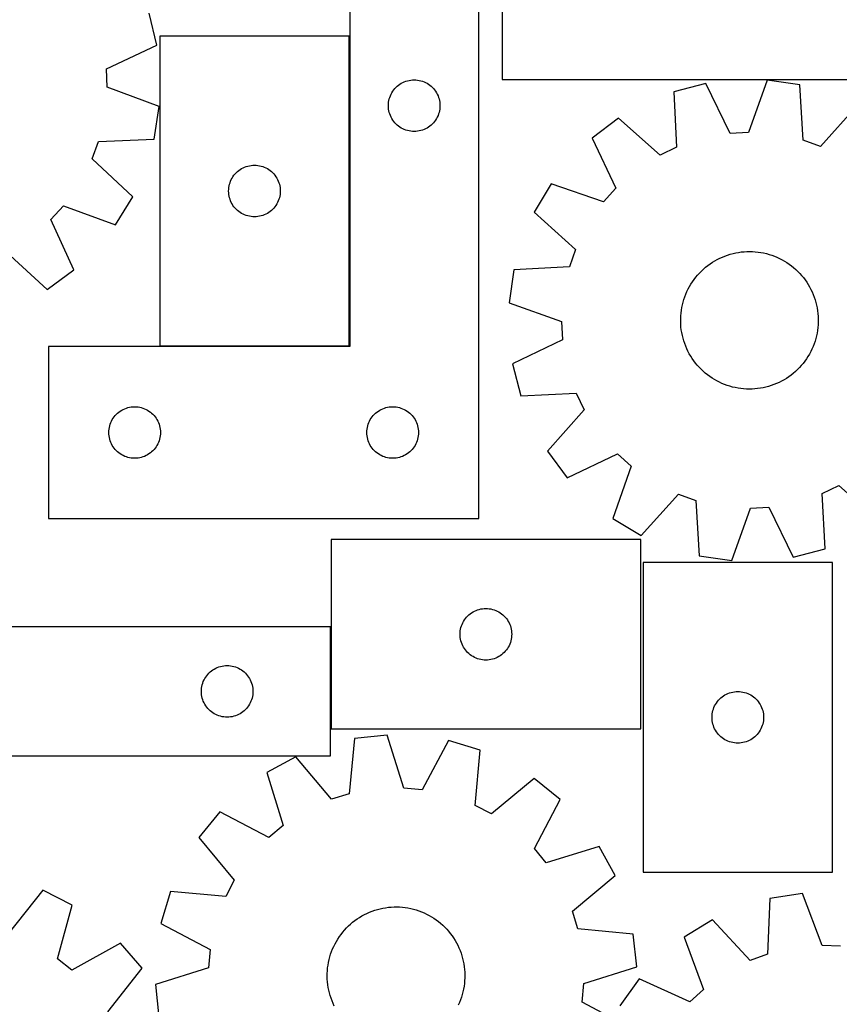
# Model space of a CAD drawing. Header units: millimetres. Extents: x 7 to 1243, y 7 to 1484.
# Tile 17 of 25: x 562 to 848, y 665 to 1008. Entities that reach past the tile are written whole.
import ezdxf

# ---------------------------------------------------------------- set-up
doc = ezdxf.new("R2010")
doc.units = ezdxf.units.MM
doc.layers.add('CUT', color=7, linetype='CONTINUOUS', true_color=0x000000)

msp = doc.modelspace()

# ---------------------------------------------------------------- linework, layer by layer
at = {"layer": 'CUT'}
for p, q in [((729.911924, 1137.472231), (729.911924, 987.472231)), ((676.764523, 1014.356021), (676.764523, 894.356021)), ((721.764523, 834.356021), (721.764523, 1014.356021)), ((609.489864, 999.421738), (606.79704, 1010.639321)), ((591.921262, 991.249428), (609.489864, 999.421738)), ((676.549069, 1002.588931), (610.549069, 1002.588931)), ((610.549069, 1002.588931), (610.549069, 894.588931)), ((676.549069, 894.588931), (676.549069, 1002.588931)), ((592.173545, 984.824551), (591.921262, 991.249428)), ((693.78567, 985.496201), (694.264391, 985.839248)), ((694.264391, 985.839248), (694.764523, 986.15025)), ((694.764523, 986.15025), (695.283925, 986.427876)), ((695.283925, 986.427876), (695.820372, 986.670937)), ((695.820372, 986.670937), (696.371568, 986.878392)), ((696.371568, 986.878392), (696.935152, 987.049354)), ((696.935152, 987.049354), (697.50871, 987.183089)), ((697.50871, 987.183089), (698.089787, 987.279025)), ((698.089787, 987.279025), (698.675895, 987.336752)), ((698.675895, 987.336752), (699.264523, 987.356021)), ((699.264523, 987.356021), (699.853151, 987.336752)), ((699.853151, 987.336752), (700.439259, 987.279025)), ((700.439259, 987.279025), (701.020336, 987.183089)), ((701.020336, 987.183089), (701.593895, 987.049354)), ((701.593895, 987.049354), (702.157478, 986.878392)), ((702.157478, 986.878392), (702.708674, 986.670937)), ((702.708674, 986.670937), (703.245121, 986.427876)), ((703.245121, 986.427876), (703.764523, 986.15025)), ((703.764523, 986.15025), (704.264655, 985.839248)), ((704.264655, 985.839248), (704.743376, 985.496201)), ((729.911924, 987.472231), (909.911924, 987.472231)), ((800.995033, 986.096483), (789.819949, 983.232403)), ((809.435095, 968.65493), (800.995033, 986.096483)), ((822.346444, 987.262182), (815.855362, 969.00545)), ((833.766912, 985.631727), (822.346444, 987.262182)), ((834.889919, 966.287961), (833.766912, 985.631727)), ((610.328862, 978.054996), (592.173545, 984.824551)), ((690.949607, 981.800172), (691.192669, 982.336619)), ((691.192669, 982.336619), (691.470295, 982.856021)), ((691.470295, 982.856021), (691.781297, 983.356153)), ((691.781297, 983.356153), (692.124343, 983.834874)), ((692.124343, 983.834874), (692.497965, 984.290134)), ((692.497965, 984.290134), (692.900562, 984.719982)), ((692.900562, 984.719982), (693.330411, 985.12258)), ((693.330411, 985.12258), (693.78567, 985.496201)), ((704.743376, 985.496201), (705.198636, 985.12258)), ((705.198636, 985.12258), (705.628484, 984.719982)), ((705.628484, 984.719982), (706.031081, 984.290134)), ((706.031081, 984.290134), (706.404703, 983.834874)), ((706.404703, 983.834874), (706.74775, 983.356153)), ((706.74775, 983.356153), (707.058752, 982.856021)), ((707.058752, 982.856021), (707.336378, 982.336619)), ((707.336378, 982.336619), (707.579439, 981.800172)), ((789.819949, 983.232403), (790.809519, 963.881352)), ((690.264523, 978.356021), (690.283793, 978.944649)), ((690.283793, 978.944649), (690.341519, 979.530757)), ((690.341519, 979.530757), (690.437456, 980.111834)), ((690.437456, 980.111834), (690.571191, 980.685393)), ((690.571191, 980.685393), (690.742152, 981.248976)), ((690.742152, 981.248976), (690.949607, 981.800172)), ((707.579439, 981.800172), (707.786894, 981.248976)), ((707.786894, 981.248976), (707.957856, 980.685393)), ((707.957856, 980.685393), (708.091591, 980.111834)), ((708.091591, 980.111834), (708.187527, 979.530757)), ((708.187527, 979.530757), (708.245253, 978.944649)), ((708.245253, 978.944649), (708.264523, 978.356021)), ((608.523924, 966.660801), (610.328862, 978.054996)), ((690.283793, 977.767393), (690.264523, 978.356021)), ((690.341519, 977.181286), (690.283793, 977.767393)), ((690.437456, 976.600208), (690.341519, 977.181286)), ((690.571191, 976.02665), (690.437456, 976.600208)), ((690.742152, 975.463066), (690.571191, 976.02665)), ((690.949607, 974.91187), (690.742152, 975.463066)), ((707.786894, 975.463066), (707.579439, 974.91187)), ((707.957856, 976.02665), (707.786894, 975.463066)), ((708.091591, 976.600208), (707.957856, 976.02665)), ((708.187527, 977.181286), (708.091591, 976.600208)), ((708.245253, 977.767393), (708.187527, 977.181286)), ((708.264523, 978.356021), (708.245253, 977.767393)), ((853.939137, 978.537861), (840.95561, 964.15487)), ((691.192669, 974.375423), (690.949607, 974.91187)), ((691.470295, 973.856021), (691.192669, 974.375423)), ((691.781297, 973.355889), (691.470295, 973.856021)), ((692.124343, 972.877168), (691.781297, 973.355889)), ((692.497965, 972.421909), (692.124343, 972.877168)), ((692.900562, 971.99206), (692.497965, 972.421909)), ((693.330411, 971.589463), (692.900562, 971.99206)), ((705.628484, 971.99206), (705.198636, 971.589463)), ((706.031081, 972.421909), (705.628484, 971.99206)), ((706.404703, 972.877168), (706.031081, 972.421909)), ((706.74775, 973.355889), (706.404703, 972.877168)), ((707.058752, 973.856021), (706.74775, 973.355889)), ((707.336378, 974.375423), (707.058752, 973.856021)), ((707.579439, 974.91187), (707.336378, 974.375423)), ((770.539911, 973.984606), (761.311515, 967.062022)), ((785.012105, 961.100584), (770.539911, 973.984606)), ((693.78567, 971.215841), (693.330411, 971.589463)), ((694.264391, 970.872795), (693.78567, 971.215841)), ((694.764523, 970.561793), (694.264391, 970.872795)), ((695.283925, 970.284167), (694.764523, 970.561793)), ((695.820372, 970.041105), (695.283925, 970.284167)), ((696.371568, 969.83365), (695.820372, 970.041105)), ((696.935152, 969.662689), (696.371568, 969.83365)), ((697.50871, 969.528954), (696.935152, 969.662689)), ((698.089787, 969.433017), (697.50871, 969.528954)), ((698.675895, 969.375291), (698.089787, 969.433017)), ((699.264523, 969.356021), (698.675895, 969.375291)), ((699.853151, 969.375291), (699.264523, 969.356021)), ((700.439259, 969.433017), (699.853151, 969.375291)), ((701.020336, 969.528954), (700.439259, 969.433017)), ((701.593895, 969.662689), (701.020336, 969.528954)), ((702.157478, 969.83365), (701.593895, 969.662689)), ((702.708674, 970.041105), (702.157478, 969.83365)), ((703.245121, 970.284167), (702.708674, 970.041105)), ((703.764523, 970.561793), (703.245121, 970.284167)), ((704.264655, 970.872795), (703.764523, 970.561793)), ((704.743376, 971.215841), (704.264655, 970.872795)), ((705.198636, 971.589463), (704.743376, 971.215841)), ((815.855362, 969.00545), (809.435095, 968.65493)), ((586.93963, 959.801427), (589.165245, 965.833784)), ((589.165245, 965.833784), (608.523924, 966.660801)), ((761.311515, 967.062022), (769.631085, 949.562674)), ((840.95561, 964.15487), (834.889919, 966.287961)), ((790.809519, 963.881352), (785.012105, 961.100584)), ((601.122359, 946.599434), (586.93963, 959.801427)), ((636.782511, 954.523044), (637.185108, 954.952892)), ((637.185108, 954.952892), (637.614957, 955.35549)), ((637.614957, 955.35549), (638.070216, 955.729111)), ((638.070216, 955.729111), (638.548937, 956.072158)), ((638.548937, 956.072158), (639.049069, 956.38316)), ((639.049069, 956.38316), (639.568471, 956.660786)), ((639.568471, 956.660786), (640.104918, 956.903847)), ((640.104918, 956.903847), (640.656114, 957.111303)), ((640.656114, 957.111303), (641.219698, 957.282264)), ((641.219698, 957.282264), (641.793256, 957.415999)), ((641.793256, 957.415999), (642.374333, 957.511935)), ((642.374333, 957.511935), (642.960441, 957.569662)), ((642.960441, 957.569662), (643.549069, 957.588931)), ((643.549069, 957.588931), (644.137697, 957.569662)), ((644.137697, 957.569662), (644.723805, 957.511935)), ((644.723805, 957.511935), (645.304882, 957.415999)), ((645.304882, 957.415999), (645.87844, 957.282264)), ((645.87844, 957.282264), (646.442024, 957.111303)), ((646.442024, 957.111303), (646.99322, 956.903847)), ((646.99322, 956.903847), (647.529667, 956.660786)), ((647.529667, 956.660786), (648.049069, 956.38316)), ((648.049069, 956.38316), (648.549201, 956.072158)), ((648.549201, 956.072158), (649.027922, 955.729111)), ((649.027922, 955.729111), (649.483181, 955.35549)), ((649.483181, 955.35549), (649.91303, 954.952892)), ((649.91303, 954.952892), (650.315627, 954.523044)), ((634.855737, 950.918303), (635.026698, 951.481887)), ((635.026698, 951.481887), (635.234153, 952.033082)), ((635.234153, 952.033082), (635.477214, 952.56953)), ((635.477214, 952.56953), (635.75484, 953.088931)), ((635.75484, 953.088931), (636.065843, 953.589063)), ((636.065843, 953.589063), (636.408889, 954.067784)), ((636.408889, 954.067784), (636.782511, 954.523044)), ((650.315627, 954.523044), (650.689249, 954.067784)), ((650.689249, 954.067784), (651.032296, 953.589063)), ((651.032296, 953.589063), (651.343298, 953.088931)), ((651.343298, 953.088931), (651.620924, 952.56953)), ((651.620924, 952.56953), (651.863985, 952.033082)), ((651.863985, 952.033082), (652.07144, 951.481887)), ((652.07144, 951.481887), (652.242402, 950.918303)), ((634.549069, 948.588931), (634.568339, 949.17756)), ((634.568339, 948.000303), (634.549069, 948.588931)), ((634.568339, 949.17756), (634.626065, 949.763667)), ((634.626065, 947.414196), (634.568339, 948.000303)), ((634.626065, 949.763667), (634.722002, 950.344744)), ((634.722002, 950.344744), (634.855737, 950.918303)), ((652.242402, 950.918303), (652.376137, 950.344744)), ((652.376137, 950.344744), (652.472073, 949.763667)), ((652.472073, 949.763667), (652.529799, 949.17756)), ((652.529799, 948.000303), (652.472073, 947.414196)), ((652.529799, 949.17756), (652.549069, 948.588931)), ((652.549069, 948.588931), (652.529799, 948.000303)), ((747.038061, 951.140021), (741.161293, 941.212832)), ((765.339126, 944.775005), (747.038061, 951.140021)), ((769.631085, 949.562674), (765.339126, 944.775005)), ((595.094445, 936.763291), (601.122359, 946.599434)), ((634.722002, 946.833119), (634.626065, 947.414196)), ((634.855737, 946.25956), (634.722002, 946.833119)), ((635.026698, 945.695976), (634.855737, 946.25956)), ((635.234153, 945.144781), (635.026698, 945.695976)), ((635.477214, 944.608333), (635.234153, 945.144781)), ((635.75484, 944.088931), (635.477214, 944.608333)), ((651.620924, 944.608333), (651.343298, 944.088931)), ((651.863985, 945.144781), (651.620924, 944.608333)), ((652.07144, 945.695976), (651.863985, 945.144781)), ((652.242402, 946.25956), (652.07144, 945.695976)), ((652.376137, 946.833119), (652.242402, 946.25956)), ((652.472073, 947.414196), (652.376137, 946.833119)), ((572.528188, 938.686007), (576.892871, 943.407472)), ((576.892871, 943.407472), (595.094445, 936.763291)), ((636.065843, 943.588799), (635.75484, 944.088931)), ((636.408889, 943.110079), (636.065843, 943.588799)), ((636.782511, 942.654819), (636.408889, 943.110079)), ((637.185108, 942.22497), (636.782511, 942.654819)), ((637.614957, 941.822373), (637.185108, 942.22497)), ((638.070216, 941.448751), (637.614957, 941.822373)), ((638.548937, 941.105705), (638.070216, 941.448751)), ((639.049069, 940.794703), (638.548937, 941.105705)), ((648.549201, 941.105705), (648.049069, 940.794703)), ((649.027922, 941.448751), (648.549201, 941.105705)), ((649.483181, 941.822373), (649.027922, 941.448751)), ((649.91303, 942.22497), (649.483181, 941.822373)), ((650.315627, 942.654819), (649.91303, 942.22497)), ((650.689249, 943.110079), (650.315627, 942.654819)), ((651.032296, 943.588799), (650.689249, 943.110079)), ((651.343298, 944.088931), (651.032296, 943.588799)), ((741.161293, 941.212832), (755.544284, 928.229305)), ((580.579138, 921.061461), (572.528188, 938.686007)), ((639.568471, 940.517077), (639.049069, 940.794703)), ((640.104918, 940.274016), (639.568471, 940.517077)), ((640.656114, 940.06656), (640.104918, 940.274016)), ((641.219698, 939.895599), (640.656114, 940.06656)), ((641.793256, 939.761864), (641.219698, 939.895599)), ((642.374333, 939.665928), (641.793256, 939.761864)), ((642.960441, 939.608201), (642.374333, 939.665928)), ((643.549069, 939.588931), (642.960441, 939.608201)), ((644.137697, 939.608201), (643.549069, 939.588931)), ((644.723805, 939.665928), (644.137697, 939.608201)), ((645.304882, 939.761864), (644.723805, 939.665928)), ((645.87844, 939.895599), (645.304882, 939.761864)), ((646.442024, 940.06656), (645.87844, 939.895599)), ((646.99322, 940.274016), (646.442024, 940.06656)), ((647.529667, 940.517077), (646.99322, 940.274016)), ((648.049069, 940.794703), (647.529667, 940.517077)), ((556.972499, 927.384696), (571.245942, 914.280833)), ((755.544284, 928.229305), (753.411193, 922.163614)), ((812.395514, 927.180915), (813.365155, 927.316895)), ((813.365155, 927.316895), (814.339536, 927.413212)), ((814.339536, 927.413212), (815.317035, 927.469705)), ((815.317035, 927.469705), (816.296024, 927.48628)), ((816.296024, 927.48628), (817.274875, 927.46291)), ((817.274875, 927.46291), (818.251958, 927.399633)), ((818.251958, 927.399633), (819.225647, 927.296555)), ((819.225647, 927.296555), (820.194321, 927.153848)), ((803.3075, 923.72142), (804.143597, 924.230967)), ((804.143597, 924.230967), (804.999781, 924.705986)), ((804.999781, 924.705986), (805.874629, 925.145687)), ((805.874629, 925.145687), (806.766683, 925.549339)), ((806.766683, 925.549339), (807.674459, 925.916269)), ((807.674459, 925.916269), (808.596446, 926.245867)), ((808.596446, 926.245867), (809.53111, 926.537584)), ((809.53111, 926.537584), (810.476894, 926.790935)), ((810.476894, 926.790935), (811.432226, 927.005497)), ((811.432226, 927.005497), (812.395514, 927.180915)), ((820.194321, 927.153848), (821.156369, 926.971748)), ((821.156369, 926.971748), (822.110188, 926.75056)), ((822.110188, 926.75056), (823.054191, 926.49065)), ((823.054191, 926.49065), (823.986807, 926.192453)), ((823.986807, 926.192453), (824.906485, 925.856463)), ((824.906485, 925.856463), (825.811692, 925.483241)), ((825.811692, 925.483241), (826.700923, 925.073407)), ((826.700923, 925.073407), (827.572697, 924.627644)), ((827.572697, 924.627644), (828.425563, 924.146693)), ((828.425563, 924.146693), (829.258103, 923.631355)), ((571.245942, 914.280833), (580.579138, 921.061461)), ((734.067427, 921.040607), (732.436972, 909.620139)), ((753.411193, 922.163614), (734.067427, 921.040607)), ((798.788068, 919.990399), (799.475743, 920.687392)), ((799.475743, 920.687392), (800.191275, 921.355755)), ((800.191275, 921.355755), (800.933473, 921.994377)), ((800.933473, 921.994377), (801.701101, 922.602194)), ((801.701101, 922.602194), (802.492883, 923.178195)), ((802.492883, 923.178195), (803.3075, 923.72142)), ((829.258103, 923.631355), (830.06893, 923.082488)), ((830.06893, 923.082488), (830.856695, 922.501005)), ((830.856695, 922.501005), (831.620086, 921.887875)), ((831.620086, 921.887875), (832.357833, 921.244117)), ((832.357833, 921.244117), (833.068708, 920.570803)), ((833.068708, 920.570803), (833.751528, 919.869054)), ((795.805884, 916.118156), (796.338097, 916.940011)), ((796.338097, 916.940011), (796.90339, 917.739473)), ((796.90339, 917.739473), (797.50082, 918.515212)), ((797.50082, 918.515212), (798.129396, 919.265937)), ((798.129396, 919.265937), (798.788068, 919.990399)), ((833.751528, 919.869054), (834.405157, 919.140037)), ((834.405157, 919.140037), (835.028506, 918.384967)), ((835.028506, 918.384967), (835.620538, 917.6051)), ((835.620538, 917.6051), (836.180267, 916.801733)), ((794.024685, 912.634687), (794.416295, 913.532092)), ((794.416295, 913.532092), (794.844183, 914.412778)), ((794.844183, 914.412778), (795.307636, 915.275278)), ((795.307636, 915.275278), (795.805884, 916.118156)), ((836.180267, 916.801733), (836.706763, 915.976204)), ((836.706763, 915.976204), (837.199148, 915.129888)), ((837.199148, 915.129888), (837.656604, 914.264192)), ((837.656604, 914.264192), (838.078368, 913.380557)), ((793.073734, 909.85721), (793.352846, 910.795715)), ((793.352846, 910.795715), (793.670006, 911.722054)), ((793.670006, 911.722054), (794.024685, 912.634687)), ((838.078368, 913.380557), (838.463739, 912.480455)), ((838.463739, 912.480455), (838.812075, 911.565383)), ((838.812075, 911.565383), (839.122798, 910.636864)), ((839.122798, 910.636864), (839.395388, 909.696444)), ((732.436972, 909.620139), (750.693704, 903.129057)), ((792.346094, 906.013023), (792.469012, 906.984407)), ((792.469012, 906.984407), (792.631449, 907.949969)), ((792.631449, 907.949969), (792.833135, 908.908101)), ((792.833135, 908.908101), (793.073734, 909.85721)), ((839.395388, 909.696444), (839.629393, 908.745688)), ((839.629393, 908.745688), (839.824424, 907.786179)), ((839.824424, 907.786179), (839.980155, 906.819513)), ((839.980155, 906.819513), (840.096328, 905.8473)), ((792.216169, 903.08014), (792.219567, 904.059264)), ((792.219567, 904.059264), (792.262899, 905.037434)), ((792.262899, 905.037434), (792.346094, 906.013023)), ((840.096328, 905.8473), (840.172749, 904.871157)), ((840.172749, 904.871157), (840.20929, 903.892709)), ((840.20929, 903.892709), (840.205892, 902.913585)), ((750.693704, 903.129057), (751.044224, 896.70879)), ((792.25271, 902.101692), (792.216169, 903.08014)), ((792.329131, 901.125549), (792.25271, 902.101692)), ((792.445304, 900.153336), (792.329131, 901.125549)), ((792.601035, 899.18667), (792.445304, 900.153336)), ((839.956447, 899.988442), (839.79401, 899.02288)), ((840.079365, 900.959826), (839.956447, 899.988442)), ((840.16256, 901.935415), (840.079365, 900.959826)), ((840.205892, 902.913585), (840.16256, 901.935415)), ((751.044224, 896.70879), (733.602671, 888.268728)), ((792.796066, 898.227161), (792.601035, 899.18667)), ((793.030071, 897.276405), (792.796066, 898.227161)), ((793.302662, 896.335985), (793.030071, 897.276405)), ((793.613384, 895.407466), (793.302662, 896.335985)), ((839.351725, 897.115639), (839.072613, 896.177134)), ((839.592324, 898.064748), (839.351725, 897.115639)), ((839.79401, 899.02288), (839.592324, 898.064748)), ((676.764523, 894.356021), (571.764523, 894.356021)), ((571.764523, 894.356021), (571.764523, 834.356021)), ((610.549069, 894.588931), (676.549069, 894.588931)), ((793.96172, 894.492394), (793.613384, 895.407466)), ((794.347091, 893.592292), (793.96172, 894.492394)), ((794.768856, 892.708657), (794.347091, 893.592292)), ((838.009164, 893.440757), (837.581276, 892.560071)), ((838.400774, 894.338162), (838.009164, 893.440757)), ((838.755453, 895.250794), (838.400774, 894.338162)), ((839.072613, 896.177134), (838.755453, 895.250794)), ((795.226311, 891.842961), (794.768856, 892.708657)), ((795.718696, 890.996645), (795.226311, 891.842961)), ((796.245192, 890.171116), (795.718696, 890.996645)), ((796.804922, 889.367749), (796.245192, 890.171116)), ((836.087362, 890.032838), (835.52207, 889.233376)), ((836.619575, 890.854692), (836.087362, 890.032838)), ((837.117823, 891.697571), (836.619575, 890.854692)), ((837.581276, 892.560071), (837.117823, 891.697571)), ((733.602671, 888.268728), (736.466751, 877.093643)), ((797.396954, 888.587882), (796.804922, 889.367749)), ((798.020303, 887.832811), (797.396954, 888.587882)), ((798.673931, 887.103795), (798.020303, 887.832811)), ((799.356751, 886.402046), (798.673931, 887.103795)), ((800.067626, 885.728732), (799.356751, 886.402046)), ((832.949716, 886.285457), (832.234184, 885.617094)), ((833.637391, 886.98245), (832.949716, 886.285457)), ((834.296064, 887.706912), (833.637391, 886.98245)), ((834.924639, 888.457637), (834.296064, 887.706912)), ((835.52207, 889.233376), (834.924639, 888.457637)), ((800.805373, 885.084974), (800.067626, 885.728732)), ((801.568765, 884.471843), (800.805373, 885.084974)), ((802.356529, 883.890361), (801.568765, 884.471843)), ((803.167356, 883.341494), (802.356529, 883.890361)), ((803.999896, 882.826156), (803.167356, 883.341494)), ((804.852762, 882.345205), (803.999896, 882.826156)), ((828.281862, 882.741882), (827.425678, 882.266863)), ((829.117959, 883.251429), (828.281862, 882.741882)), ((829.932576, 883.794654), (829.117959, 883.251429)), ((830.724358, 884.370655), (829.932576, 883.794654)), ((831.491987, 884.978472), (830.724358, 884.370655)), ((832.234184, 885.617094), (831.491987, 884.978472)), ((805.724537, 881.899442), (804.852762, 882.345205)), ((806.613767, 881.489608), (805.724537, 881.899442)), ((807.518975, 881.116386), (806.613767, 881.489608)), ((808.438652, 880.780396), (807.518975, 881.116386)), ((809.371268, 880.482199), (808.438652, 880.780396)), ((810.315272, 880.222289), (809.371268, 880.482199)), ((811.269091, 880.001101), (810.315272, 880.222289)), ((812.231138, 879.819001), (811.269091, 880.001101)), ((813.199812, 879.676294), (812.231138, 879.819001)), ((814.173501, 879.573216), (813.199812, 879.676294)), ((815.150584, 879.509939), (814.173501, 879.573216)), ((816.129435, 879.486569), (815.150584, 879.509939)), ((817.108424, 879.503144), (816.129435, 879.486569)), ((818.085923, 879.559637), (817.108424, 879.503144)), ((819.060304, 879.655954), (818.085923, 879.559637)), ((820.029945, 879.791934), (819.060304, 879.655954)), ((820.993233, 879.967352), (820.029945, 879.791934)), ((821.948565, 880.181914), (820.993233, 879.967352)), ((822.894349, 880.435265), (821.948565, 880.181914)), ((823.829013, 880.726982), (822.894349, 880.435265)), ((824.751, 881.05658), (823.829013, 880.726982)), ((825.658777, 881.42351), (824.751, 881.05658)), ((826.550831, 881.827162), (825.658777, 881.42351)), ((827.425678, 882.266863), (826.550831, 881.827162)), ((736.466751, 877.093643), (755.817802, 878.083214)), ((755.817802, 878.083214), (758.59857, 872.2858)), ((597.264523, 872.15025), (597.783925, 872.427876)), ((597.783925, 872.427876), (598.320372, 872.670937)), ((598.320372, 872.670937), (598.871568, 872.878392)), ((598.871568, 872.878392), (599.435152, 873.049354)), ((599.435152, 873.049354), (600.00871, 873.183089)), ((600.00871, 873.183089), (600.589787, 873.279025)), ((600.589787, 873.279025), (601.175895, 873.336752)), ((601.175895, 873.336752), (601.764523, 873.356021)), ((601.764523, 873.356021), (602.353151, 873.336752)), ((602.353151, 873.336752), (602.939259, 873.279025)), ((602.939259, 873.279025), (603.520336, 873.183089)), ((603.520336, 873.183089), (604.093895, 873.049354)), ((604.093895, 873.049354), (604.657478, 872.878392)), ((604.657478, 872.878392), (605.208674, 872.670937)), ((605.208674, 872.670937), (605.745121, 872.427876)), ((605.745121, 872.427876), (606.264523, 872.15025)), ((687.264523, 872.15025), (687.783925, 872.427876)), ((687.783925, 872.427876), (688.320372, 872.670937)), ((688.320372, 872.670937), (688.871568, 872.878392)), ((688.871568, 872.878392), (689.435152, 873.049354)), ((689.435152, 873.049354), (690.00871, 873.183089)), ((690.00871, 873.183089), (690.589787, 873.279025)), ((690.589787, 873.279025), (691.175895, 873.336752)), ((691.175895, 873.336752), (691.764523, 873.356021)), ((691.764523, 873.356021), (692.353151, 873.336752)), ((692.353151, 873.336752), (692.939259, 873.279025)), ((692.939259, 873.279025), (693.520336, 873.183089)), ((693.520336, 873.183089), (694.093895, 873.049354)), ((694.093895, 873.049354), (694.657478, 872.878392)), ((694.657478, 872.878392), (695.208674, 872.670937)), ((695.208674, 872.670937), (695.745121, 872.427876)), ((695.745121, 872.427876), (696.264523, 872.15025)), ((593.692669, 868.336619), (593.970295, 868.856021)), ((593.970295, 868.856021), (594.281297, 869.356153)), ((594.281297, 869.356153), (594.624343, 869.834874)), ((594.624343, 869.834874), (594.997965, 870.290134)), ((594.997965, 870.290134), (595.400562, 870.719982)), ((595.400562, 870.719982), (595.830411, 871.12258)), ((595.830411, 871.12258), (596.28567, 871.496201)), ((596.28567, 871.496201), (596.764391, 871.839248)), ((596.764391, 871.839248), (597.264523, 872.15025)), ((606.264523, 872.15025), (606.764655, 871.839248)), ((606.764655, 871.839248), (607.243376, 871.496201)), ((607.243376, 871.496201), (607.698636, 871.12258)), ((607.698636, 871.12258), (608.128484, 870.719982)), ((608.128484, 870.719982), (608.531081, 870.290134)), ((608.531081, 870.290134), (608.904703, 869.834874)), ((608.904703, 869.834874), (609.24775, 869.356153)), ((609.24775, 869.356153), (609.558752, 868.856021)), ((609.558752, 868.856021), (609.836378, 868.336619)), ((683.692669, 868.336619), (683.970295, 868.856021)), ((683.970295, 868.856021), (684.281297, 869.356153)), ((684.281297, 869.356153), (684.624343, 869.834874)), ((684.624343, 869.834874), (684.997965, 870.290134)), ((684.997965, 870.290134), (685.400562, 870.719982)), ((685.400562, 870.719982), (685.830411, 871.12258)), ((685.830411, 871.12258), (686.28567, 871.496201)), ((686.28567, 871.496201), (686.764391, 871.839248)), ((686.764391, 871.839248), (687.264523, 872.15025)), ((696.264523, 872.15025), (696.764655, 871.839248)), ((696.764655, 871.839248), (697.243376, 871.496201)), ((697.243376, 871.496201), (697.698636, 871.12258)), ((697.698636, 871.12258), (698.128484, 870.719982)), ((698.128484, 870.719982), (698.531081, 870.290134)), ((698.531081, 870.290134), (698.904703, 869.834874)), ((698.904703, 869.834874), (699.24775, 869.356153)), ((699.24775, 869.356153), (699.558752, 868.856021)), ((699.558752, 868.856021), (699.836378, 868.336619)), ((758.59857, 872.2858), (745.714548, 857.813606)), ((592.783793, 864.944649), (592.841519, 865.530757)), ((592.841519, 865.530757), (592.937456, 866.111834)), ((592.937456, 866.111834), (593.071191, 866.685393)), ((593.071191, 866.685393), (593.242152, 867.248976)), ((593.242152, 867.248976), (593.449607, 867.800172)), ((593.449607, 867.800172), (593.692669, 868.336619)), ((609.836378, 868.336619), (610.079439, 867.800172)), ((610.079439, 867.800172), (610.286894, 867.248976)), ((610.286894, 867.248976), (610.457856, 866.685393)), ((610.457856, 866.685393), (610.591591, 866.111834)), ((610.591591, 866.111834), (610.687527, 865.530757)), ((610.687527, 865.530757), (610.745253, 864.944649)), ((682.783793, 864.944649), (682.841519, 865.530757)), ((682.841519, 865.530757), (682.937456, 866.111834)), ((682.937456, 866.111834), (683.071191, 866.685393)), ((683.071191, 866.685393), (683.242152, 867.248976)), ((683.242152, 867.248976), (683.449607, 867.800172)), ((683.449607, 867.800172), (683.692669, 868.336619)), ((699.836378, 868.336619), (700.079439, 867.800172)), ((700.079439, 867.800172), (700.286894, 867.248976)), ((700.286894, 867.248976), (700.457856, 866.685393)), ((700.457856, 866.685393), (700.591591, 866.111834)), ((700.591591, 866.111834), (700.687527, 865.530757)), ((700.687527, 865.530757), (700.745253, 864.944649)), ((592.764523, 864.356021), (592.783793, 864.944649)), ((592.783793, 863.767393), (592.764523, 864.356021)), ((592.841519, 863.181286), (592.783793, 863.767393)), ((592.937456, 862.600208), (592.841519, 863.181286)), ((593.071191, 862.02665), (592.937456, 862.600208)), ((593.242152, 861.463066), (593.071191, 862.02665)), ((610.457856, 862.02665), (610.286894, 861.463066)), ((610.591591, 862.600208), (610.457856, 862.02665)), ((610.687527, 863.181286), (610.591591, 862.600208)), ((610.745253, 863.767393), (610.687527, 863.181286)), ((610.745253, 864.944649), (610.764523, 864.356021)), ((610.764523, 864.356021), (610.745253, 863.767393)), ((682.764523, 864.356021), (682.783793, 864.944649)), ((682.783793, 863.767393), (682.764523, 864.356021)), ((682.841519, 863.181286), (682.783793, 863.767393)), ((682.937456, 862.600208), (682.841519, 863.181286)), ((683.071191, 862.02665), (682.937456, 862.600208)), ((683.242152, 861.463066), (683.071191, 862.02665)), ((700.457856, 862.02665), (700.286894, 861.463066)), ((700.591591, 862.600208), (700.457856, 862.02665)), ((700.687527, 863.181286), (700.591591, 862.600208)), ((700.745253, 863.767393), (700.687527, 863.181286)), ((700.745253, 864.944649), (700.764523, 864.356021)), ((700.764523, 864.356021), (700.745253, 863.767393)), ((593.449607, 860.91187), (593.242152, 861.463066)), ((593.692669, 860.375423), (593.449607, 860.91187)), ((593.970295, 859.856021), (593.692669, 860.375423)), ((594.281297, 859.355889), (593.970295, 859.856021)), ((594.624343, 858.877168), (594.281297, 859.355889)), ((594.997965, 858.421909), (594.624343, 858.877168)), ((608.904703, 858.877168), (608.531081, 858.421909)), ((609.24775, 859.355889), (608.904703, 858.877168)), ((609.558752, 859.856021), (609.24775, 859.355889)), ((609.836378, 860.375423), (609.558752, 859.856021)), ((610.079439, 860.91187), (609.836378, 860.375423)), ((610.286894, 861.463066), (610.079439, 860.91187)), ((683.449607, 860.91187), (683.242152, 861.463066)), ((683.692669, 860.375423), (683.449607, 860.91187)), ((683.970295, 859.856021), (683.692669, 860.375423)), ((684.281297, 859.355889), (683.970295, 859.856021)), ((684.624343, 858.877168), (684.281297, 859.355889)), ((684.997965, 858.421909), (684.624343, 858.877168)), ((698.904703, 858.877168), (698.531081, 858.421909)), ((699.24775, 859.355889), (698.904703, 858.877168)), ((699.558752, 859.856021), (699.24775, 859.355889)), ((699.836378, 860.375423), (699.558752, 859.856021)), ((700.079439, 860.91187), (699.836378, 860.375423)), ((700.286894, 861.463066), (700.079439, 860.91187)), ((595.400562, 857.99206), (594.997965, 858.421909)), ((595.830411, 857.589463), (595.400562, 857.99206)), ((596.28567, 857.215841), (595.830411, 857.589463)), ((596.764391, 856.872795), (596.28567, 857.215841)), ((597.264523, 856.561793), (596.764391, 856.872795)), ((597.783925, 856.284167), (597.264523, 856.561793)), ((598.320372, 856.041105), (597.783925, 856.284167)), ((598.871568, 855.83365), (598.320372, 856.041105)), ((599.435152, 855.662689), (598.871568, 855.83365)), ((600.00871, 855.528954), (599.435152, 855.662689)), ((600.589787, 855.433017), (600.00871, 855.528954)), ((601.175895, 855.375291), (600.589787, 855.433017)), ((601.764523, 855.356021), (601.175895, 855.375291)), ((602.353151, 855.375291), (601.764523, 855.356021)), ((602.939259, 855.433017), (602.353151, 855.375291)), ((603.520336, 855.528954), (602.939259, 855.433017)), ((604.093895, 855.662689), (603.520336, 855.528954)), ((604.657478, 855.83365), (604.093895, 855.662689)), ((605.208674, 856.041105), (604.657478, 855.83365)), ((605.745121, 856.284167), (605.208674, 856.041105)), ((606.264523, 856.561793), (605.745121, 856.284167)), ((606.764655, 856.872795), (606.264523, 856.561793)), ((607.243376, 857.215841), (606.764655, 856.872795)), ((607.698636, 857.589463), (607.243376, 857.215841)), ((608.128484, 857.99206), (607.698636, 857.589463)), ((608.531081, 858.421909), (608.128484, 857.99206)), ((685.400562, 857.99206), (684.997965, 858.421909)), ((685.830411, 857.589463), (685.400562, 857.99206)), ((686.28567, 857.215841), (685.830411, 857.589463)), ((686.764391, 856.872795), (686.28567, 857.215841)), ((687.264523, 856.561793), (686.764391, 856.872795)), ((687.783925, 856.284167), (687.264523, 856.561793)), ((688.320372, 856.041105), (687.783925, 856.284167)), ((688.871568, 855.83365), (688.320372, 856.041105)), ((689.435152, 855.662689), (688.871568, 855.83365)), ((690.00871, 855.528954), (689.435152, 855.662689)), ((690.589787, 855.433017), (690.00871, 855.528954)), ((691.175895, 855.375291), (690.589787, 855.433017)), ((691.764523, 855.356021), (691.175895, 855.375291)), ((692.353151, 855.375291), (691.764523, 855.356021)), ((692.939259, 855.433017), (692.353151, 855.375291)), ((693.520336, 855.528954), (692.939259, 855.433017)), ((694.093895, 855.662689), (693.520336, 855.528954)), ((694.657478, 855.83365), (694.093895, 855.662689)), ((695.208674, 856.041105), (694.657478, 855.83365)), ((695.745121, 856.284167), (695.208674, 856.041105)), ((696.264523, 856.561793), (695.745121, 856.284167)), ((696.764655, 856.872795), (696.264523, 856.561793)), ((697.243376, 857.215841), (696.764655, 856.872795)), ((697.698636, 857.589463), (697.243376, 857.215841)), ((698.128484, 857.99206), (697.698636, 857.589463)), ((698.531081, 858.421909), (698.128484, 857.99206)), ((745.714548, 857.813606), (752.637132, 848.585209)), ((752.637132, 848.585209), (770.13648, 856.90478)), ((770.13648, 856.90478), (774.924149, 852.612821)), ((774.924149, 852.612821), (768.559134, 834.311756)), ((841.61594, 843.091497), (847.413355, 845.872265)), ((847.413355, 845.872265), (861.885548, 832.988243)), ((778.486322, 828.434988), (791.469849, 842.817979)), ((791.469849, 842.817979), (797.53554, 840.684888)), ((842.605511, 823.740446), (841.61594, 843.091497)), ((797.53554, 840.684888), (798.658547, 821.341122)), ((810.079015, 819.710667), (816.570097, 837.967399)), ((816.570097, 837.967399), (822.990364, 838.317919)), ((822.990364, 838.317919), (831.430426, 820.876366)), ((571.764523, 834.356021), (721.764523, 834.356021)), ((768.559134, 834.311756), (778.486322, 828.434988)), ((778.2821, 826.988348), (670.2821, 826.988348)), ((670.2821, 826.988348), (670.2821, 760.988348)), ((778.2821, 760.988348), (778.2821, 826.988348)), ((798.658547, 821.341122), (810.079015, 819.710667)), ((831.430426, 820.876366), (842.605511, 823.740446)), ((779.144676, 819.013733), (779.144676, 711.013733)), ((845.144676, 819.013733), (779.144676, 819.013733)), ((845.144676, 711.013733), (845.144676, 819.013733)), ((717.515542, 799.92246), (717.918139, 800.352309)), ((717.918139, 800.352309), (718.347988, 800.754906)), ((718.347988, 800.754906), (718.803247, 801.128528)), ((718.803247, 801.128528), (719.281968, 801.471574)), ((719.281968, 801.471574), (719.7821, 801.782576)), ((719.7821, 801.782576), (720.301502, 802.060202)), ((720.301502, 802.060202), (720.837949, 802.303264)), ((720.837949, 802.303264), (721.389145, 802.510719)), ((721.389145, 802.510719), (721.952728, 802.68168)), ((721.952728, 802.68168), (722.526287, 802.815415)), ((722.526287, 802.815415), (723.107364, 802.911352)), ((723.107364, 802.911352), (723.693472, 802.969078)), ((723.693472, 802.969078), (724.2821, 802.988348)), ((724.2821, 802.988348), (724.870728, 802.969078)), ((724.870728, 802.969078), (725.456836, 802.911352)), ((725.456836, 802.911352), (726.037913, 802.815415)), ((726.037913, 802.815415), (726.611471, 802.68168)), ((726.611471, 802.68168), (727.175055, 802.510719)), ((727.175055, 802.510719), (727.726251, 802.303264)), ((727.726251, 802.303264), (728.262698, 802.060202)), ((728.262698, 802.060202), (728.7821, 801.782576)), ((728.7821, 801.782576), (729.282232, 801.471574)), ((729.282232, 801.471574), (729.760953, 801.128528)), ((729.760953, 801.128528), (730.216212, 800.754906)), ((730.216212, 800.754906), (730.646061, 800.352309)), ((730.646061, 800.352309), (731.048658, 799.92246)), ((715.588767, 796.317719), (715.759729, 796.881303)), ((715.759729, 796.881303), (715.967184, 797.432499)), ((715.967184, 797.432499), (716.210245, 797.968946)), ((716.210245, 797.968946), (716.487871, 798.488348)), ((716.487871, 798.488348), (716.798873, 798.98848)), ((716.798873, 798.98848), (717.14192, 799.467201)), ((717.14192, 799.467201), (717.515542, 799.92246)), ((731.048658, 799.92246), (731.42228, 799.467201)), ((731.42228, 799.467201), (731.765326, 798.98848)), ((731.765326, 798.98848), (732.076329, 798.488348)), ((732.076329, 798.488348), (732.353955, 797.968946)), ((732.353955, 797.968946), (732.597016, 797.432499)), ((732.597016, 797.432499), (732.804471, 796.881303)), ((732.804471, 796.881303), (732.975432, 796.317719)), ((670.032651, 796.567935), (550.032651, 796.567935)), ((670.032651, 751.567935), (670.032651, 796.567935)), ((715.2821, 793.988348), (715.30137, 794.576976)), ((715.30137, 793.39972), (715.2821, 793.988348)), ((715.30137, 794.576976), (715.359096, 795.163084)), ((715.359096, 792.813612), (715.30137, 793.39972)), ((715.359096, 795.163084), (715.455032, 795.744161)), ((715.455032, 795.744161), (715.588767, 796.317719)), ((732.975432, 796.317719), (733.109167, 795.744161)), ((733.109167, 795.744161), (733.205104, 795.163084)), ((733.205104, 795.163084), (733.26283, 794.576976)), ((733.26283, 793.39972), (733.205104, 792.813612)), ((733.26283, 794.576976), (733.2821, 793.988348)), ((733.2821, 793.988348), (733.26283, 793.39972)), ((715.455032, 792.232535), (715.359096, 792.813612)), ((715.588767, 791.658976), (715.455032, 792.232535)), ((715.759729, 791.095393), (715.588767, 791.658976)), ((715.967184, 790.544197), (715.759729, 791.095393)), ((716.210245, 790.00775), (715.967184, 790.544197)), ((716.487871, 789.488348), (716.210245, 790.00775)), ((732.353955, 790.00775), (732.076329, 789.488348)), ((732.597016, 790.544197), (732.353955, 790.00775)), ((732.804471, 791.095393), (732.597016, 790.544197)), ((732.975432, 791.658976), (732.804471, 791.095393)), ((733.109167, 792.232535), (732.975432, 791.658976)), ((733.205104, 792.813612), (733.109167, 792.232535)), ((716.798873, 788.988216), (716.487871, 789.488348)), ((717.14192, 788.509495), (716.798873, 788.988216)), ((717.515542, 788.054235), (717.14192, 788.509495)), ((717.918139, 787.624387), (717.515542, 788.054235)), ((718.347988, 787.22179), (717.918139, 787.624387)), ((718.803247, 786.848168), (718.347988, 787.22179)), ((719.281968, 786.505121), (718.803247, 786.848168)), ((719.7821, 786.194119), (719.281968, 786.505121)), ((729.282232, 786.505121), (728.7821, 786.194119)), ((729.760953, 786.848168), (729.282232, 786.505121)), ((730.216212, 787.22179), (729.760953, 786.848168)), ((730.646061, 787.624387), (730.216212, 787.22179)), ((731.048658, 788.054235), (730.646061, 787.624387)), ((731.42228, 788.509495), (731.048658, 788.054235)), ((731.765326, 788.988216), (731.42228, 788.509495)), ((732.076329, 789.488348), (731.765326, 788.988216)), ((632.857916, 782.990938), (633.444023, 783.048665)), ((633.444023, 783.048665), (634.032651, 783.067935)), ((634.032651, 783.067935), (634.621279, 783.048665)), ((634.621279, 783.048665), (635.207387, 782.990938)), ((720.301502, 785.916493), (719.7821, 786.194119)), ((720.837949, 785.673432), (720.301502, 785.916493)), ((721.389145, 785.465977), (720.837949, 785.673432)), ((721.952728, 785.295015), (721.389145, 785.465977)), ((722.526287, 785.16128), (721.952728, 785.295015)), ((723.107364, 785.065344), (722.526287, 785.16128)), ((723.693472, 785.007618), (723.107364, 785.065344)), ((724.2821, 784.988348), (723.693472, 785.007618)), ((724.870728, 785.007618), (724.2821, 784.988348)), ((725.456836, 785.065344), (724.870728, 785.007618)), ((726.037913, 785.16128), (725.456836, 785.065344)), ((726.611471, 785.295015), (726.037913, 785.16128)), ((727.175055, 785.465977), (726.611471, 785.295015)), ((727.726251, 785.673432), (727.175055, 785.465977)), ((728.262698, 785.916493), (727.726251, 785.673432)), ((728.7821, 786.194119), (728.262698, 785.916493)), ((626.892471, 779.546787), (627.266093, 780.002047)), ((627.266093, 780.002047), (627.66869, 780.431896)), ((627.66869, 780.431896), (628.098539, 780.834493)), ((628.098539, 780.834493), (628.553798, 781.208115)), ((628.553798, 781.208115), (629.032519, 781.551161)), ((629.032519, 781.551161), (629.532651, 781.862163)), ((629.532651, 781.862163), (630.052053, 782.139789)), ((630.052053, 782.139789), (630.5885, 782.38285)), ((630.5885, 782.38285), (631.139696, 782.590306)), ((631.139696, 782.590306), (631.70328, 782.761267)), ((631.70328, 782.761267), (632.276838, 782.895002)), ((632.276838, 782.895002), (632.857916, 782.990938)), ((635.207387, 782.990938), (635.788464, 782.895002)), ((635.788464, 782.895002), (636.362023, 782.761267)), ((636.362023, 782.761267), (636.925606, 782.590306)), ((636.925606, 782.590306), (637.476802, 782.38285)), ((637.476802, 782.38285), (638.013249, 782.139789)), ((638.013249, 782.139789), (638.532651, 781.862163)), ((638.532651, 781.862163), (639.032783, 781.551161)), ((639.032783, 781.551161), (639.511504, 781.208115)), ((639.511504, 781.208115), (639.966764, 780.834493)), ((639.966764, 780.834493), (640.396612, 780.431896)), ((640.396612, 780.431896), (640.79921, 780.002047)), ((640.79921, 780.002047), (641.172831, 779.546787)), ((625.205584, 775.823747), (625.339319, 776.397306)), ((625.339319, 776.397306), (625.51028, 776.96089)), ((625.51028, 776.96089), (625.717735, 777.512085)), ((625.717735, 777.512085), (625.960797, 778.048533)), ((625.960797, 778.048533), (626.238423, 778.567935)), ((626.238423, 778.567935), (626.549425, 779.068067)), ((626.549425, 779.068067), (626.892471, 779.546787)), ((641.172831, 779.546787), (641.515878, 779.068067)), ((641.515878, 779.068067), (641.82688, 778.567935)), ((641.82688, 778.567935), (642.104506, 778.048533)), ((642.104506, 778.048533), (642.347567, 777.512085)), ((642.347567, 777.512085), (642.555022, 776.96089)), ((642.555022, 776.96089), (642.725984, 776.397306)), ((642.725984, 776.397306), (642.859719, 775.823747)), ((625.032651, 774.067935), (625.051921, 774.656563)), ((625.051921, 773.479306), (625.032651, 774.067935)), ((625.051921, 774.656563), (625.109648, 775.24267)), ((625.109648, 772.893199), (625.051921, 773.479306)), ((625.109648, 775.24267), (625.205584, 775.823747)), ((625.205584, 772.312122), (625.109648, 772.893199)), ((642.859719, 775.823747), (642.955655, 775.24267)), ((642.955655, 772.893199), (642.859719, 772.312122)), ((642.955655, 775.24267), (643.013382, 774.656563)), ((643.013382, 773.479306), (642.955655, 772.893199)), ((643.013382, 774.656563), (643.032651, 774.067935)), ((643.032651, 774.067935), (643.013382, 773.479306)), ((807.144544, 772.49696), (807.644676, 772.807962)), ((807.644676, 772.807962), (808.164078, 773.085588)), ((808.164078, 773.085588), (808.700525, 773.328649)), ((808.700525, 773.328649), (809.251721, 773.536104)), ((809.251721, 773.536104), (809.815305, 773.707066)), ((809.815305, 773.707066), (810.388863, 773.840801)), ((810.388863, 773.840801), (810.96994, 773.936737)), ((810.96994, 773.936737), (811.556048, 773.994464)), ((811.556048, 773.994464), (812.144676, 774.013733)), ((812.144676, 774.013733), (812.733304, 773.994464)), ((812.733304, 773.994464), (813.319412, 773.936737)), ((813.319412, 773.936737), (813.900489, 773.840801)), ((813.900489, 773.840801), (814.474047, 773.707066)), ((814.474047, 773.707066), (815.037631, 773.536104)), ((815.037631, 773.536104), (815.588827, 773.328649)), ((815.588827, 773.328649), (816.125274, 773.085588)), ((816.125274, 773.085588), (816.644676, 772.807962)), ((816.644676, 772.807962), (817.144808, 772.49696)), ((625.339319, 771.738563), (625.205584, 772.312122)), ((625.51028, 771.174979), (625.339319, 771.738563)), ((625.717735, 770.623784), (625.51028, 771.174979)), ((625.960797, 770.087336), (625.717735, 770.623784)), ((626.238423, 769.567935), (625.960797, 770.087336)), ((626.549425, 769.067802), (626.238423, 769.567935)), ((641.82688, 769.567935), (641.515878, 769.067802)), ((642.104506, 770.087336), (641.82688, 769.567935)), ((642.347567, 770.623784), (642.104506, 770.087336)), ((642.555022, 771.174979), (642.347567, 770.623784)), ((642.725984, 771.738563), (642.555022, 771.174979)), ((642.859719, 772.312122), (642.725984, 771.738563)), ((804.072821, 768.994331), (804.350447, 769.513733)), ((804.350447, 769.513733), (804.661449, 770.013865)), ((804.661449, 770.013865), (805.004496, 770.492586)), ((805.004496, 770.492586), (805.378118, 770.947846)), ((805.378118, 770.947846), (805.780715, 771.377694)), ((805.780715, 771.377694), (806.210564, 771.780291)), ((806.210564, 771.780291), (806.665823, 772.153913)), ((806.665823, 772.153913), (807.144544, 772.49696)), ((817.144808, 772.49696), (817.623529, 772.153913)), ((817.623529, 772.153913), (818.078788, 771.780291)), ((818.078788, 771.780291), (818.508637, 771.377694)), ((818.508637, 771.377694), (818.911234, 770.947846)), ((818.911234, 770.947846), (819.284856, 770.492586)), ((819.284856, 770.492586), (819.627902, 770.013865)), ((819.627902, 770.013865), (819.938905, 769.513733)), ((819.938905, 769.513733), (820.216531, 768.994331)), ((626.892471, 768.589082), (626.549425, 769.067802)), ((627.266093, 768.133822), (626.892471, 768.589082)), ((627.66869, 767.703974), (627.266093, 768.133822)), ((628.098539, 767.301376), (627.66869, 767.703974)), ((628.553798, 766.927754), (628.098539, 767.301376)), ((629.032519, 766.584708), (628.553798, 766.927754)), ((629.532651, 766.273706), (629.032519, 766.584708)), ((630.052053, 765.99608), (629.532651, 766.273706)), ((630.5885, 765.753019), (630.052053, 765.99608)), ((638.013249, 765.99608), (637.476802, 765.753019)), ((638.532651, 766.273706), (638.013249, 765.99608)), ((639.032783, 766.584708), (638.532651, 766.273706)), ((639.511504, 766.927754), (639.032783, 766.584708)), ((639.966764, 767.301376), (639.511504, 766.927754)), ((640.396612, 767.703974), (639.966764, 767.301376)), ((640.79921, 768.133822), (640.396612, 767.703974)), ((641.172831, 768.589082), (640.79921, 768.133822)), ((641.515878, 769.067802), (641.172831, 768.589082)), ((803.163946, 765.602361), (803.221672, 766.188469)), ((803.221672, 766.188469), (803.317608, 766.769546)), ((803.317608, 766.769546), (803.451343, 767.343105)), ((803.451343, 767.343105), (803.622305, 767.906688)), ((803.622305, 767.906688), (803.82976, 768.457884)), ((803.82976, 768.457884), (804.072821, 768.994331)), ((820.216531, 768.994331), (820.459592, 768.457884)), ((820.459592, 768.457884), (820.667047, 767.906688)), ((820.667047, 767.906688), (820.838008, 767.343105)), ((820.838008, 767.343105), (820.971743, 766.769546)), ((820.971743, 766.769546), (821.06768, 766.188469)), ((821.06768, 766.188469), (821.125406, 765.602361)), ((631.139696, 765.545563), (630.5885, 765.753019)), ((631.70328, 765.374602), (631.139696, 765.545563)), ((632.276838, 765.240867), (631.70328, 765.374602)), ((632.857916, 765.144931), (632.276838, 765.240867)), ((633.444023, 765.087204), (632.857916, 765.144931)), ((634.032651, 765.067935), (633.444023, 765.087204)), ((634.621279, 765.087204), (634.032651, 765.067935)), ((635.207387, 765.144931), (634.621279, 765.087204)), ((635.788464, 765.240867), (635.207387, 765.144931)), ((636.362023, 765.374602), (635.788464, 765.240867)), ((636.925606, 765.545563), (636.362023, 765.374602)), ((637.476802, 765.753019), (636.925606, 765.545563)), ((803.144676, 765.013733), (803.163946, 765.602361)), ((803.163946, 764.425105), (803.144676, 765.013733)), ((803.221672, 763.838997), (803.163946, 764.425105)), ((803.317608, 763.25792), (803.221672, 763.838997)), ((803.451343, 762.684362), (803.317608, 763.25792)), ((803.622305, 762.120778), (803.451343, 762.684362)), ((820.838008, 762.684362), (820.667047, 762.120778)), ((820.971743, 763.25792), (820.838008, 762.684362)), ((821.06768, 763.838997), (820.971743, 763.25792)), ((821.125406, 764.425105), (821.06768, 763.838997)), ((821.125406, 765.602361), (821.144676, 765.013733)), ((821.144676, 765.013733), (821.125406, 764.425105)), ((670.2821, 760.988348), (778.2821, 760.988348)), ((803.82976, 761.569582), (803.622305, 762.120778)), ((804.072821, 761.033135), (803.82976, 761.569582)), ((804.350447, 760.513733), (804.072821, 761.033135)), ((804.661449, 760.013601), (804.350447, 760.513733)), ((805.004496, 759.53488), (804.661449, 760.013601)), ((805.378118, 759.079621), (805.004496, 759.53488)), ((805.780715, 758.649772), (805.378118, 759.079621)), ((818.911234, 759.079621), (818.508637, 758.649772)), ((819.284856, 759.53488), (818.911234, 759.079621)), ((819.627902, 760.013601), (819.284856, 759.53488)), ((819.938905, 760.513733), (819.627902, 760.013601)), ((820.216531, 761.033135), (819.938905, 760.513733)), ((820.459592, 761.569582), (820.216531, 761.033135)), ((820.667047, 762.120778), (820.459592, 761.569582)), ((678.416672, 757.636383), (676.581949, 738.347106)), ((689.889445, 758.845088), (678.416672, 757.636383)), ((695.703683, 740.361662), (689.889445, 758.845088)), ((711.183432, 756.893755), (702.106682, 739.774905)), ((722.245443, 753.620014), (711.183432, 756.893755)), ((806.210564, 758.247175), (805.780715, 758.649772)), ((806.665823, 757.873553), (806.210564, 758.247175)), ((807.144544, 757.530507), (806.665823, 757.873553)), ((807.644676, 757.219505), (807.144544, 757.530507)), ((808.164078, 756.941879), (807.644676, 757.219505)), ((808.700525, 756.698817), (808.164078, 756.941879)), ((809.251721, 756.491362), (808.700525, 756.698817)), ((809.815305, 756.320401), (809.251721, 756.491362)), ((810.388863, 756.186666), (809.815305, 756.320401)), ((810.96994, 756.090729), (810.388863, 756.186666)), ((811.556048, 756.033003), (810.96994, 756.090729)), ((812.144676, 756.013733), (811.556048, 756.033003)), ((812.733304, 756.033003), (812.144676, 756.013733)), ((813.319412, 756.090729), (812.733304, 756.033003)), ((813.900489, 756.186666), (813.319412, 756.090729)), ((814.474047, 756.320401), (813.900489, 756.186666)), ((815.037631, 756.491362), (814.474047, 756.320401)), ((815.588827, 756.698817), (815.037631, 756.491362)), ((816.125274, 756.941879), (815.588827, 756.698817)), ((816.644676, 757.219505), (816.125274, 756.941879)), ((817.144808, 757.530507), (816.644676, 757.219505)), ((817.623529, 757.873553), (817.144808, 757.530507)), ((818.078788, 758.247175), (817.623529, 757.873553)), ((818.508637, 758.649772), (818.078788, 758.247175)), ((720.543797, 734.318542), (722.245443, 753.620014)), ((490.032651, 751.567935), (670.032651, 751.567935)), ((657.99685, 751.290323), (647.859943, 745.783185)), ((670.441807, 736.438876), (657.99685, 751.290323)), ((647.859943, 745.783185), (653.546566, 727.260099)), ((741.17178, 743.668361), (726.234856, 731.326128)), ((750.138938, 736.41057), (741.17178, 743.668361)), ((702.106682, 739.774905), (695.703683, 740.361662)), ((676.581949, 738.347106), (670.441807, 736.438876)), ((741.180469, 719.229527), (750.138938, 736.41057)), ((631.423019, 732.105863), (624.165228, 723.138704)), ((648.604062, 723.147394), (631.423019, 732.105863)), ((726.234856, 731.326128), (720.543797, 734.318542)), ((653.546566, 727.260099), (648.604062, 723.147394)), ((624.165228, 723.138704), (636.507461, 708.20178)), ((745.293174, 714.287023), (741.180469, 719.229527)), ((763.816261, 719.973646), (745.293174, 714.287023)), ((769.323399, 709.836738), (763.816261, 719.973646)), ((779.144676, 711.013733), (845.144676, 711.013733)), ((636.507461, 708.20178), (633.515047, 702.510722)), ((754.471952, 697.391782), (769.323399, 709.836738)), ((569.703217, 704.693841), (557.695196, 689.486939)), ((579.995914, 699.483672), (569.703217, 704.693841)), ((614.213575, 704.212367), (610.939833, 693.150357)), ((633.515047, 702.510722), (614.213575, 704.212367)), ((823.33158, 701.779916), (822.532856, 682.420049)), ((834.723125, 703.601504), (823.33158, 701.779916)), ((841.519207, 685.4561), (834.723125, 703.601504)), ((574.850091, 680.803123), (579.995914, 699.483672)), ((683.669061, 697.040114), (684.579824, 697.399565)), ((684.579824, 697.399565), (685.504491, 697.721569)), ((685.504491, 697.721569), (686.441522, 698.005589)), ((686.441522, 698.005589), (687.389358, 698.251153)), ((687.389358, 698.251153), (688.346422, 698.457851)), ((688.346422, 698.457851), (689.31112, 698.62534)), ((689.31112, 698.62534), (690.281847, 698.753341)), ((690.281847, 698.753341), (691.256988, 698.841641)), ((691.256988, 698.841641), (692.234918, 698.890092)), ((692.234918, 698.890092), (693.21401, 698.898615)), ((693.21401, 698.898615), (694.192636, 698.867195)), ((694.192636, 698.867195), (695.169166, 698.795885)), ((695.169166, 698.795885), (696.141974, 698.684802)), ((696.141974, 698.684802), (697.109442, 698.534133)), ((697.109442, 698.534133), (698.069959, 698.344127)), ((698.069959, 698.344127), (699.021926, 698.115101)), ((699.021926, 698.115101), (699.96376, 697.847437)), ((699.96376, 697.847437), (700.893892, 697.541579)), ((700.893892, 697.541579), (701.810775, 697.198037)), ((701.810775, 697.198037), (702.712882, 696.817382)), ((756.380181, 691.251639), (754.471952, 697.391782)), ((677.80681, 693.533247), (678.579412, 694.13473)), ((678.579412, 694.13473), (679.375904, 694.704199)), ((679.375904, 694.704199), (680.194962, 695.240707)), ((680.194962, 695.240707), (681.035221, 695.74336)), ((681.035221, 695.74336), (681.895283, 696.211321)), ((681.895283, 696.211321), (682.773717, 696.643812)), ((682.773717, 696.643812), (683.669061, 697.040114)), ((702.712882, 696.817382), (703.598712, 696.400249)), ((703.598712, 696.400249), (704.466791, 695.947331)), ((704.466791, 695.947331), (705.315673, 695.459382)), ((705.315673, 695.459382), (706.143946, 694.937215)), ((706.143946, 694.937215), (706.950231, 694.381697)), ((706.950231, 694.381697), (707.733187, 693.793756)), ((707.733187, 693.793756), (708.49151, 693.174367)), ((803.281052, 694.349039), (793.453729, 688.306756)), ((816.503759, 680.18562), (803.281052, 694.349039)), ((610.939833, 693.150357), (628.058683, 684.073607)), ((674.34566, 690.082432), (674.980388, 690.827962)), ((674.980388, 690.827962), (675.644997, 691.546982)), ((675.644997, 691.546982), (676.338381, 692.238295)), ((676.338381, 692.238295), (677.059385, 692.900751)), ((677.059385, 692.900751), (677.80681, 693.533247)), ((708.49151, 693.174367), (709.223937, 692.524563)), ((709.223937, 692.524563), (709.929251, 691.845426)), ((709.929251, 691.845426), (710.606276, 691.138084)), ((710.606276, 691.138084), (711.253887, 690.403717)), ((711.253887, 690.403717), (711.871005, 689.643545)), ((775.669458, 689.416916), (756.380181, 691.251639)), ((671.655372, 686.001986), (672.125903, 686.860645)), ((672.125903, 686.860645), (672.631066, 687.699397)), ((672.631066, 687.699397), (673.170021, 688.516846)), ((673.170021, 688.516846), (673.741869, 689.311632)), ((673.741869, 689.311632), (674.34566, 690.082432)), ((711.871005, 689.643545), (712.456603, 688.858835)), ((712.456603, 688.858835), (713.009706, 688.050892)), ((713.009706, 688.050892), (713.529394, 687.221061)), ((713.529394, 687.221061), (714.014802, 686.370724)), ((776.878164, 677.944144), (775.669458, 689.416916)), ((793.453729, 688.306756), (800.124505, 670.114912)), ((596.823442, 686.28989), (579.910048, 676.835816)), ((604.33881, 677.537478), (596.823442, 686.28989)), ((628.058683, 684.073607), (627.471927, 677.670607)), ((670.459105, 683.32101), (670.821278, 684.230694)), ((670.821278, 684.230694), (671.220255, 685.124849)), ((671.220255, 685.124849), (671.655372, 686.001986)), ((714.014802, 686.370724), (714.465122, 685.501295)), ((714.465122, 685.501295), (714.879605, 684.614221)), ((714.879605, 684.614221), (715.25756, 683.71098)), ((715.25756, 683.71098), (715.598359, 682.793074)), ((847.944445, 685.213208), (841.519207, 685.4561)), ((579.910048, 676.835816), (574.850091, 680.803123)), ((669.38956, 679.557594), (669.599119, 680.514035)), ((669.599119, 680.514035), (669.847516, 681.461133)), ((669.847516, 681.461133), (670.134337, 682.397311)), ((670.134337, 682.397311), (670.459105, 683.32101)), ((715.598359, 682.793074), (715.901434, 681.862031)), ((715.901434, 681.862031), (716.166281, 680.919401)), ((716.166281, 680.919401), (716.392459, 679.966753)), ((822.532856, 682.420049), (816.503759, 680.18562)), ((592.435953, 662.248121), (604.33881, 677.537478)), ((627.471927, 677.670607), (608.988501, 671.856369)), ((668.945692, 675.670408), (668.997068, 676.648189)), ((668.997068, 676.648189), (669.088284, 677.623061)), ((669.088284, 677.623061), (669.219187, 678.593401)), ((669.219187, 678.593401), (669.38956, 679.557594)), ((716.392459, 679.966753), (716.579591, 679.005672)), ((716.579591, 679.005672), (716.727367, 678.037758)), ((716.727367, 678.037758), (716.83554, 677.064622)), ((716.83554, 677.064622), (716.90393, 676.087883)), ((758.394737, 672.129906), (776.878164, 677.944144)), ((668.934241, 674.691345), (668.945692, 675.670408)), ((668.962735, 673.71263), (668.934241, 674.691345)), ((669.031125, 672.735892), (668.962735, 673.71263)), ((716.869596, 673.152324), (716.778381, 672.177453)), ((716.920972, 674.130105), (716.869596, 673.152324)), ((716.90393, 676.087883), (716.932423, 675.109168)), ((716.932423, 675.109168), (716.920972, 674.130105)), ((777.77313, 673.768516), (771.006149, 664.42542)), ((795.409424, 665.743333), (777.77313, 673.768516)), ((608.988501, 671.856369), (610.197206, 660.383597)), ((669.139297, 671.762755), (669.031125, 672.735892)), ((669.287073, 670.794841), (669.139297, 671.762755)), ((669.474206, 669.833761), (669.287073, 670.794841)), ((669.700384, 668.881112), (669.474206, 669.833761)), ((716.477104, 670.24292), (716.267545, 669.286478)), ((716.647477, 671.207113), (716.477104, 670.24292)), ((716.778381, 672.177453), (716.647477, 671.207113)), ((757.807981, 665.726906), (758.394737, 672.129906)), ((800.124505, 670.114912), (795.409424, 665.743333)), ((669.96523, 667.938482), (669.700384, 668.881112)), ((670.268305, 667.007439), (669.96523, 667.938482)), ((670.609104, 666.089534), (670.268305, 667.007439)), ((715.40756, 666.479503), (715.045386, 665.569819)), ((715.732327, 667.403203), (715.40756, 666.479503)), ((716.019148, 668.339381), (715.732327, 667.403203)), ((716.267545, 669.286478), (716.019148, 668.339381)), ((670.987059, 665.186292), (670.609104, 666.089534)), ((671.401542, 664.299219), (670.987059, 665.186292)), ((715.045386, 665.569819), (714.646409, 664.675664)), ((774.926831, 656.650157), (757.807981, 665.726906))]:
    msp.add_line(p, q, dxfattribs=at)

doc.saveas('drawing.dxf')
